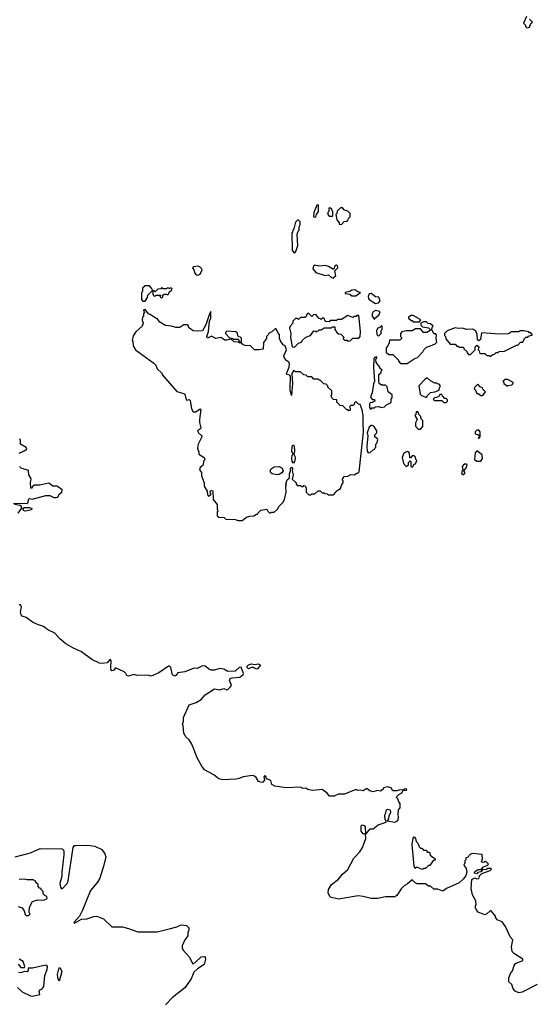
# Model space of a CAD drawing. Extents: x 1985742 to 2252716, y 78271 to 266492.
# Tile 118 of 250: x 2054401 to 2059428, y 182095 to 191708. Entities that reach past the tile are written whole.
import ezdxf

# ---------------------------------------------------------------- set-up
doc = ezdxf.new("R2010")
doc.units = 0

msp = doc.modelspace()

# ---------------------------------------------------------------- linework, layer by layer
at = {"layer": '0CON10XD'}
for points in [[(2059351.7, 191738.3), (2059323.3, 191675), (2059340, 191655), (2059342.5, 191642.5), (2059355, 191630), (2059380, 191635), (2059395, 191670), (2059410, 191685), (2059380, 191715)], [(2057295, 189780), (2057300, 189805), (2057320, 189835), (2057320, 189895), (2057315, 189900), (2057301.7, 189898.3), (2057272.5, 189825), (2057270, 189785), (2057295, 189780)], [(2057455, 189790), (2057460, 189795), (2057460, 189835), (2057451.7, 189841.7), (2057448.3, 189858.3), (2057438.3, 189868.3), (2057425, 189870), (2057420, 189865), (2057420, 189835), (2057410, 189825), (2057410, 189805), (2057425, 189790), (2057455, 189790)], [(2057545, 189710), (2057571.7, 189738.3), (2057598.3, 189741.7), (2057610, 189755), (2057611.7, 189768.3), (2057630, 189785), (2057630, 189815), (2057605, 189840), (2057575, 189850), (2057555, 189870), (2057535, 189870), (2057521.7, 189858.3), (2057501.7, 189838.3), (2057500, 189815), (2057490, 189805), (2057500, 189755), (2057520, 189725), (2057521.7, 189711.7), (2057545, 189710)], [(2057085, 189430), (2057097.5, 189445), (2057117.5, 189505), (2057112.5, 189615), (2057120, 189645), (2057130, 189655), (2057130, 189685), (2057140, 189705), (2057140, 189735), (2057125, 189750), (2057115, 189750), (2057095, 189730), (2057080, 189665), (2057070, 189655), (2057067, 189633), (2057060, 189625), (2057062.5, 189455), (2057085, 189430)], [(2056145, 189212.5), (2056162.5, 189225), (2056182.5, 189265), (2056180, 189275), (2056165, 189292.5), (2056145, 189301.2), (2056100, 189295), (2056090, 189285), (2056102.5, 189265), (2056110, 189235), (2056125, 189217.5), (2056145, 189212.5)], [(2057465, 189180), (2057471.7, 189198.3), (2057490, 189205), (2057480, 189255), (2057508.8, 189285), (2057505, 189306.2), (2057495, 189311.2), (2057482.5, 189307.5), (2057465, 189270), (2057418, 189298), (2057385, 189310), (2057325, 189301.2), (2057285, 189313.3), (2057270, 189305), (2057262.5, 189275), (2057295, 189240), (2057385, 189210), (2057417, 189217), (2057445, 189190), (2057458.3, 189188.3), (2057465, 189180)], [(2055625, 188960), (2055650, 188995), (2055651.7, 189018.3), (2055695, 189060), (2055700, 189060), (2055700, 189025), (2055711.7, 189011.7), (2055725, 189010), (2055735, 189020), (2055780, 189020), (2055770, 189005), (2055785, 188990), (2055798.3, 189001.7), (2055800, 189020), (2055811.7, 189028.3), (2055835, 189030), (2055848.3, 189021.7), (2055858.3, 189031.7), (2055861.7, 189048.3), (2055888.3, 189071.7), (2055890, 189085), (2055875, 189090), (2055865, 189080), (2055858.3, 189088.3), (2055845, 189090), (2055835, 189080), (2055800, 189080), (2055798.3, 189088.3), (2055785, 189090), (2055780, 189080), (2055751.7, 189078.3), (2055725, 189050), (2055715, 189060), (2055700, 189060), (2055688.3, 189088.3), (2055668.3, 189108.3), (2055625, 189110), (2055601.7, 189088.3), (2055600, 189055), (2055590, 189045), (2055590, 188975), (2055605, 188960), (2055625, 188960)], [(2057645, 189011.2), (2057685, 189012.5), (2057730, 189045), (2057705, 189050), (2057675, 189070), (2057645, 189067.5), (2057627, 189053), (2057580, 189045), (2057580, 189035), (2057625, 189027.5), (2057645, 189011.2)], [(2057875, 188938.8), (2057905, 188944.2), (2057922.5, 188965), (2057908.6, 188998.6), (2057875, 189003.8), (2057835, 189034.2), (2057815, 189033.3), (2057804.3, 189005), (2057807.1, 188985), (2057815, 188975.8), (2057875, 188938.8)], [(2056535, 186817.5), (2056575, 186820), (2056615, 186850), (2056648.3, 186861.7), (2056687, 186863), (2056715, 186880), (2056725, 186880), (2056730, 186895), (2056755, 186920), (2056815, 186930), (2056825, 186910), (2056845, 186890), (2056865, 186900), (2056885, 186900), (2056919.3, 186930.7), (2056935, 186960), (2056972.5, 186995), (2056986, 187025), (2057003.8, 187095), (2057000, 187155), (2057006.7, 187165), (2057000, 187175), (2057014.4, 187215.6), (2057036.7, 187235), (2057034.6, 187275.4), (2057046.7, 187305), (2057045, 187330), (2057055, 187338.8), (2057066.1, 187326.1), (2057063.3, 187305), (2057072.5, 187265), (2057063, 187223), (2057100, 187185), (2057100, 187175), (2057111.7, 187161.7), (2057145, 187160), (2057155, 187150), (2057168.3, 187151.7), (2057175, 187160), (2057188.3, 187158.3), (2057200, 187135), (2057200, 187095), (2057225, 187070), (2057245, 187070), (2057255, 187080), (2057285, 187080), (2057315, 187110), (2057335, 187110), (2057355, 187090), (2057375, 187090), (2057381.7, 187081.7), (2057405, 187080), (2057415, 187070), (2057465, 187070), (2057490, 187095), (2057493.6, 187106.4), (2057535, 187130), (2057548.3, 187171.7), (2057560, 187185), (2057560, 187205), (2057550, 187215), (2057571.7, 187248.3), (2057605, 187250), (2057635, 187267.5), (2057667, 187263), (2057695, 187280), (2057705, 187280), (2057717.3, 187292.7), (2057757.9, 187682.1), (2057754.4, 187775), (2057754.2, 187845), (2057745, 187900), (2057725, 187950), (2057710, 187955), (2057685, 187980), (2057671.7, 187968.3), (2057668.3, 187951.7), (2057658.3, 187941.7), (2057635, 187940), (2057621.7, 187928.3), (2057630, 187915), (2057628.3, 187891.7), (2057615, 187890), (2057608.3, 187898.3), (2057595, 187900), (2057558.3, 187938.3), (2057531.7, 187941.7), (2057500, 187975), (2057498.3, 187998.3), (2057465, 188000), (2057450, 188015), (2057442.5, 188035), (2057450, 188045), (2057450, 188085), (2057411.7, 188121.7), (2057410, 188135), (2057395, 188150), (2057371.7, 188151.7), (2057335, 188190), (2057325, 188190), (2057315, 188200), (2057275, 188200), (2057255, 188220), (2057215, 188220), (2057198.3, 188238.3), (2057175, 188240), (2057145, 188270), (2057095, 188270), (2057085, 188280), (2057075, 188280), (2057060, 188255), (2057065.8, 188155.8), (2057055, 188040), (2057041.5, 188095), (2057047.5, 188227.5), (2057038.6, 188238.6), (2057010, 188245), (2057006, 188255), (2057034.1, 188315.9), (2057037.7, 188347.7), (2057030, 188365), (2057008.6, 188378.6), (2056987.5, 188405), (2056980, 188425), (2057008, 188485), (2056993, 188523), (2056973.6, 188533.6), (2056950, 188565), (2056940, 188595), (2056940, 188635), (2056922.5, 188655), (2056905, 188690), (2056895, 188690), (2056865, 188660), (2056830, 188645), (2056828.3, 188631.7), (2056810, 188615), (2056810, 188595), (2056783, 188557), (2056778.3, 188491.7), (2056736.1, 188483.9), (2056693.6, 188483.6), (2056655, 188522.5), (2056605, 188526), (2056582.5, 188535), (2056568.3, 188548.3), (2056568.3, 188598.3), (2056558.3, 188608.3), (2056541.7, 188611.7), (2056532.5, 188622.5), (2056528.3, 188648.3), (2056511.7, 188661.7), (2056425, 188667.5), (2056410, 188655), (2056410, 188645), (2056455, 188600), (2056475, 188600), (2056485, 188590), (2056538.3, 188588.3), (2056541.7, 188571.7), (2056560, 188555), (2056555, 188550), (2056535, 188560), (2056495, 188562.5), (2056465, 188590), (2056425, 188578), (2056405, 188580.6), (2056366.1, 188606.1), (2056315.7, 188595.7), (2056275, 188618.8), (2056235, 188600), (2056230, 188615), (2056244.3, 188665), (2056255.6, 188764.4), (2056267.1, 188795), (2056268.3, 188858.3), (2056255, 188837.5), (2056220, 188730), (2056185, 188672), (2056135, 188666.7), (2056095, 188670), (2056060, 188695), (2056050, 188705), (2056048.3, 188718.3), (2056035, 188730), (2056005, 188727.5), (2055965, 188702.5), (2055926.7, 188703.3), (2055885, 188716.7), (2055825, 188722.5), (2055770, 188755), (2055745, 188790), (2055735, 188790), (2055675, 188830), (2055661.7, 188831.7), (2055625, 188880), (2055610, 188875), (2055620, 188845), (2055611.7, 188838.3), (2055610, 188815), (2055600, 188805), (2055597.5, 188775), (2055607.5, 188745), (2055597.5, 188715), (2055535, 188660), (2055508.3, 188621.7), (2055500, 188575), (2055507.5, 188565), (2055510, 188525), (2055532.5, 188485), (2055712.5, 188355), (2055730, 188335), (2055745, 188300), (2055785, 188260), (2055800.7, 188230.7), (2055935, 188077.5), (2056005, 188060), (2056015, 188052.5), (2056027.5, 187997.5), (2056035, 187992.5), (2056055, 188000), (2056065, 187990), (2056077.5, 187907.5), (2056095, 187880), (2056121.7, 187878.3), (2056165, 187910), (2056171.7, 187901.7), (2056156, 187805), (2056156.2, 187775), (2056170, 187725), (2056166.7, 187715), (2056138.8, 187695), (2056146, 187675), (2056180, 187645), (2056180, 187635), (2056142.5, 187565), (2056137.5, 187525), (2056150, 187485), (2056150, 187465), (2056202.5, 187435), (2056210, 187415), (2056200, 187405), (2056190, 187355), (2056163.3, 187335), (2056156.2, 187315), (2056177, 187287), (2056177.5, 187255), (2056202.5, 187185), (2056203, 187153), (2056232.5, 187105), (2056235, 187070), (2056245, 187057.5), (2056251.7, 187058.3), (2056270, 187075), (2056263, 187083), (2056262.5, 187105), (2056275, 187112.5), (2056287, 187107), (2056290, 187025), (2056330, 186975), (2056330, 186925), (2056340, 186915), (2056330, 186905), (2056330, 186865), (2056345, 186850), (2056397, 186847), (2056415, 186832.5), (2056505, 186827.5), (2056535, 186817.5)], [(2057085, 188510), (2057125, 188550), (2057155, 188560), (2057160, 188575), (2057195, 188610), (2057240, 188625), (2057275, 188670), (2057288.3, 188668.3), (2057295, 188660), (2057301.7, 188668.3), (2057315, 188670), (2057325, 188680), (2057345, 188680), (2057375, 188700), (2057445, 188700), (2057455, 188710), (2057478.3, 188708.3), (2057480, 188685), (2057501.7, 188651.7), (2057515, 188640), (2057538.3, 188638.3), (2057568.3, 188608.3), (2057561.7, 188591.7), (2057575, 188580), (2057598.3, 188578.3), (2057605, 188570), (2057628.3, 188571.7), (2057655, 188600), (2057715, 188600), (2057726.2, 188615), (2057730.8, 188665), (2057715, 188820), (2057695, 188820), (2057688.3, 188811.7), (2057665, 188810), (2057655, 188800), (2057605, 188820), (2057545, 188780), (2057505, 188780), (2057495, 188770), (2057435, 188770), (2057425, 188760), (2057391.7, 188761.7), (2057381.7, 188771.7), (2057378.3, 188788.3), (2057365, 188800), (2057345, 188780), (2057338.3, 188788.3), (2057325, 188790), (2057295, 188830), (2057271.7, 188828.3), (2057255, 188810), (2057225, 188840), (2057211.7, 188838.3), (2057201.7, 188828.3), (2057198.3, 188811.7), (2057185, 188800), (2057145, 188800), (2057125, 188780), (2057115, 188790), (2057095, 188790), (2057070, 188765), (2057070, 188745), (2057044, 188716), (2057036.7, 188695), (2057048.8, 188645), (2057046.7, 188605), (2057063.6, 188513.6), (2057085, 188510)], [(2057865, 188780), (2057870, 188795), (2057910, 188825), (2057920, 188845), (2057918.3, 188858.3), (2057875, 188867.5), (2057853.3, 188855), (2057843.3, 188835), (2057843.3, 188815), (2057865, 188780)], [(2058305, 188760), (2058318.3, 188778.3), (2058245, 188820), (2058225, 188820), (2058200, 188805), (2058200, 188795), (2058225, 188770), (2058235, 188770), (2058245, 188760), (2058305, 188760)], [(2057905, 188620), (2057930, 188645), (2057930, 188675), (2057940, 188685), (2057940, 188715), (2057935, 188720), (2057918.3, 188701.7), (2057900, 188695), (2057887.5, 188675), (2057890, 188635), (2057905, 188620)], [(2058121.7, 188351.7), (2058185, 188352.5), (2058255, 188397.5), (2058285, 188410), (2058340, 188465), (2058347.5, 188485), (2058375, 188512.5), (2058415, 188522.5), (2058460, 188545), (2058475, 188560), (2058467.5, 188595), (2058471.7, 188631.7), (2058465, 188640), (2058445, 188640), (2058428.3, 188678.3), (2058421.7, 188681.7), (2058431.7, 188708.3), (2058440, 188715), (2058415, 188740), (2058391.7, 188741.7), (2058375, 188760), (2058345, 188760), (2058320, 188745), (2058320, 188725), (2058335, 188710), (2058395, 188700), (2058408.3, 188688.3), (2058410, 188675), (2058377.3, 188652.7), (2058345.8, 188655.8), (2058315, 188690), (2058268.3, 188691.7), (2058235, 188670), (2058175, 188670), (2058135, 188660), (2058120, 188645), (2058120, 188615), (2058130, 188605), (2058130, 188595), (2058115, 188580), (2058011.7, 188578.3), (2058010, 188555), (2057997, 188523), (2057980, 188505), (2057981.7, 188461.7), (2058005, 188440), (2058045, 188440), (2058100, 188385), (2058100, 188375), (2058121.7, 188351.7)], [(2058995, 188420), (2059021.7, 188438.3), (2059038.3, 188441.7), (2059055, 188460), (2059075, 188460), (2059085, 188470), (2059137, 188473), (2059255, 188530), (2059265, 188530), (2059291.7, 188558.3), (2059315, 188560), (2059330, 188595), (2059345, 188610), (2059365, 188610), (2059371.7, 188618.3), (2059408.3, 188631.7), (2059395, 188650), (2059381.7, 188651.7), (2059375, 188660), (2059325, 188670), (2059285, 188670), (2059275, 188660), (2059205, 188660), (2059175, 188640), (2059085, 188637.5), (2058915, 188650), (2058907, 188633), (2058903, 188587), (2058885, 188573.3), (2058872.5, 188582.5), (2058870, 188635), (2058856.1, 188666.1), (2058826.4, 188686.4), (2058765, 188682.5), (2058725, 188697.5), (2058685, 188692.5), (2058655, 188700), (2058575, 188670), (2058550, 188645), (2058550, 188625), (2058560, 188615), (2058561.7, 188591.7), (2058605, 188540), (2058655, 188540), (2058671.7, 188521.7), (2058685, 188520), (2058695, 188510), (2058735, 188510), (2058740, 188495), (2058770, 188465), (2058770, 188455), (2058785, 188440), (2058805, 188440), (2058850, 188485), (2058848.8, 188515), (2058865, 188530), (2058884, 188515), (2058877.5, 188485), (2058887.5, 188475), (2058895, 188450), (2058945, 188450), (2058965, 188430), (2058985, 188430), (2058995, 188420)], [(2057835, 187910), (2057841.7, 187918.3), (2057865, 187920), (2057875, 187930), (2057905, 187932.5), (2057935, 187922.5), (2057965, 187930), (2057983, 187947), (2058028.3, 187971.7), (2058030, 188005), (2058040, 188015), (2058040, 188045), (2058000, 188075), (2057990, 188125), (2057975, 188140), (2057935, 188140), (2057913.3, 188155), (2057907.5, 188175), (2057910, 188245), (2057930, 188265), (2057931.7, 188278.3), (2057940, 188285), (2057920, 188305), (2057920, 188315), (2057883, 188363), (2057880, 188395), (2057890, 188405), (2057885, 188420), (2057878.3, 188411.7), (2057865, 188410), (2057860, 188395), (2057856.7, 188315), (2057867.5, 188175), (2057857, 188153), (2057844, 188065), (2057827.5, 188025), (2057845, 188000), (2057865, 188000), (2057870, 187985), (2057845, 187970), (2057825, 187967.5), (2057817.5, 187955), (2057817.5, 187925), (2057825, 187910), (2057835, 187910)], [(2058375, 188020), (2058380, 188035), (2058413, 188067), (2058456.4, 188073.6), (2058498.3, 188091.7), (2058500, 188115), (2058510, 188135), (2058498.3, 188148.3), (2058481.7, 188151.7), (2058475, 188160), (2058455, 188160), (2058413, 188183), (2058385, 188210), (2058375, 188210), (2058361.7, 188198.3), (2058300, 188135), (2058313, 188053), (2058325, 188040), (2058375, 188020)], [(2058925, 188040), (2058950, 188075), (2058925, 188100), (2058920, 188115), (2058900, 188125), (2058875, 188150), (2058841.7, 188118.3), (2058840, 188105), (2058848.3, 188098.3), (2058865, 188060), (2058878.3, 188058.3), (2058905, 188040), (2058925, 188040)], [(2059165, 188130), (2059173, 188137), (2059207, 188143), (2059220, 188155), (2059220, 188165), (2059170, 188195), (2059143.6, 188196.4), (2059120, 188175), (2059128.3, 188168.3), (2059130, 188155), (2059165, 188130)], [(2058565, 187970), (2058580, 187985), (2058578.3, 187998.3), (2058565, 188010), (2058555, 188010), (2058530, 188035), (2058525, 188050), (2058505, 188050), (2058495, 188030), (2058471.7, 188018.3), (2058453, 188017), (2058440, 188005), (2058455, 187990), (2058525, 187990), (2058545, 187970), (2058565, 187970)], [(2058315, 187710), (2058340, 187735), (2058340, 187795), (2058321.7, 187811.7), (2058320, 187835), (2058300, 187855), (2058295, 187870), (2058288.3, 187878.3), (2058275, 187880), (2058270, 187855), (2058260, 187845), (2058282.5, 187805), (2058268.3, 187771.7), (2058268.3, 187738.3), (2058291.7, 187711.7), (2058315, 187710)], [(2057805, 187480), (2057825, 187482.5), (2057855, 187510), (2057870, 187515), (2057870, 187525), (2057880, 187535), (2057880, 187565), (2057890, 187575), (2057900, 187605), (2057896.4, 187616.4), (2057870, 187635), (2057870, 187655), (2057890, 187675), (2057890, 187695), (2057859.3, 187739.3), (2057845, 187747.5), (2057835, 187747.5), (2057815, 187728.8), (2057794.3, 187675), (2057802.9, 187645), (2057792.3, 187542.3), (2057794.5, 187495), (2057805, 187480)], [(2058885, 187620), (2058900, 187635), (2058900, 187685), (2058885, 187700), (2058865, 187700), (2058850, 187685), (2058850, 187665), (2058875, 187660), (2058888.3, 187648.3), (2058890, 187630), (2058880, 187625), (2058885, 187620)], [(2054395, 187477.5), (2054445, 187497.5), (2054470, 187515), (2054465, 187530), (2054407.5, 187565), (2054410, 187605), (2054400, 187615)], [(2057075, 187380), (2057063.6, 187393.6), (2057059.1, 187425), (2057063.4, 187456.6), (2057072.5, 187465), (2057060, 187495), (2057061.9, 187535), (2057065, 187550), (2057075, 187556), (2057082, 187545), (2057085.8, 187495), (2057077.5, 187465), (2057088.3, 187448.3), (2057090.6, 187425), (2057085.8, 187394.2), (2057075, 187380)], [(2058235, 187340), (2058248.3, 187351.7), (2058251.7, 187368.3), (2058268.3, 187371.7), (2058280, 187405), (2058270, 187415), (2058268.3, 187438.3), (2058255, 187450), (2058235, 187450), (2058218.3, 187431.7), (2058211.7, 187431.7), (2058207, 187477), (2058200, 187490), (2058185, 187492.5), (2058153.3, 187475), (2058137.5, 187435), (2058149.2, 187375), (2058175, 187346.7), (2058198.3, 187361.7), (2058200, 187385), (2058215, 187400), (2058220, 187395), (2058220, 187345), (2058235, 187340)], [(2058867.3, 187397.3), (2058905, 187399.2), (2058921.9, 187425), (2058919.3, 187459.3), (2058865, 187500), (2058850.7, 187479.3), (2058842.5, 187415), (2058867.3, 187397.3)], [(2058735, 187263.8), (2058752.5, 187285), (2058740, 187305), (2058766.7, 187335), (2058770, 187365), (2058765, 187370), (2058741.7, 187368.3), (2058723, 187347), (2058730, 187315), (2058723, 187307), (2058717.5, 187275), (2058735, 187263.8)], [(2054340, 186985), (2054405, 186989.2), (2054475, 186983.8), (2054484.1, 186995.9), (2054487.5, 187025), (2054495, 187032.5), (2054521.7, 187028.3), (2054655, 187063.8), (2054695, 187063.8), (2054735, 187043.3), (2054756.4, 187043.6), (2054772.5, 187047.5), (2054787.5, 187075), (2054812.5, 187095), (2054817, 187117), (2054780, 187145), (2054765, 187152.5), (2054723, 187153), (2054685, 187182.5), (2054596.1, 187163.9), (2054545, 187162.5), (2054530, 187155), (2054515, 187132.5), (2054510, 187135), (2054506.7, 187185), (2054512.5, 187225), (2054490, 187265), (2054488.3, 187308.3), (2054415, 187330), (2054400, 187345)], [(2056915, 187264), (2056867.5, 187275), (2056852.5, 187285), (2056847.5, 187305), (2056857, 187323), (2056885, 187342.5), (2056935, 187347.5), (2056965, 187330), (2056973.3, 187305), (2056960, 187285), (2056935, 187268.8), (2056915, 187264)], [(2054385, 186890), (2054420, 186935), (2054418, 186955), (2054405.8, 186965.8), (2054350, 186975)], [(2054455, 186911.1), (2054437.3, 186917.3), (2054432.5, 186935), (2054444.3, 186945.7), (2054495.6, 186945.6), (2054520, 186935), (2054515, 186921.4), (2054475, 186914.5), (2054455, 186911.1)], [(2057665, 183522.5), (2057723.3, 183585), (2057750, 183625), (2057783.3, 183715), (2057780, 183760), (2057755, 183758.8), (2057734.6, 183784.6), (2057735, 183837.5), (2057745, 183846.7), (2057765, 183840), (2057775, 183827.5), (2057780, 183760), (2057785, 183760), (2057825, 183810), (2057855, 183807.5), (2057903.3, 183846.7), (2057980, 183875), (2057980, 183885), (2057970, 183895), (2057966.2, 183945), (2057977.5, 183965), (2057982.5, 183995), (2057995, 184000), (2058020, 183995), (2058021.2, 183965), (2058006.2, 183935), (2058002.5, 183905), (2057990, 183885), (2058065, 183873.3), (2058090, 183885), (2058097.5, 183895), (2058102.5, 183925), (2058097.5, 183945), (2058100, 183995), (2058117, 184013), (2058117.5, 184055), (2058103, 184073), (2058095, 184100), (2058082.5, 184115), (2058083.3, 184125), (2058103.3, 184145), (2058135, 184158.6), (2058147, 184183), (2058177.5, 184185), (2058182.5, 184195), (2058165, 184198), (2058145, 184186.7), (2058115, 184188.1), (2058085, 184178.8), (2058045, 184180), (2058028.3, 184208.3), (2057995, 184220), (2057955, 184210), (2057950, 184195), (2057925, 184177.5), (2057895, 184182.5), (2057855, 184168.8), (2057820.5, 184180.5), (2057795, 184197.5), (2057785, 184197.5), (2057755, 184180), (2057725, 184187.5), (2057705, 184182.5), (2057685, 184192.5), (2057573.9, 184146.1), (2057515, 184146.7), (2057472, 184128), (2057426.4, 184126.4), (2057402.5, 184155), (2057355, 184192.5), (2057265, 184182.5), (2057215, 184193.3), (2057195.7, 184205.7), (2057165, 184203.8), (2057143.6, 184213.6), (2057005, 184208.8), (2056893.6, 184223.6), (2056865, 184240), (2056855, 184280), (2056810, 184295), (2056805, 184320), (2056795, 184327.5), (2056786.7, 184315), (2056792.5, 184285), (2056776.7, 184265), (2056765, 184260), (2056735, 184271.2), (2056709.7, 184309.7), (2056695, 184323.3), (2056675, 184330), (2056585, 184316.7), (2056545, 184298.8), (2056515, 184293.8), (2056385, 184287.5), (2056345.7, 184295.7), (2056296.7, 184335), (2056205, 184384), (2056179.1, 184419.1), (2056136.1, 184496.1), (2056083.3, 184635), (2056055, 184677.5), (2056025, 184707.5), (2056005, 184742.5), (2055996.4, 184816.4), (2055992.2, 184835), (2055999.4, 184855), (2055999.5, 184895), (2056055, 185017.5), (2056125, 185041.2), (2056175, 185070), (2056213.2, 185116.8), (2056305, 185175.5), (2056355, 185167.1), (2056395, 185177.5), (2056425, 185166.2), (2056435, 185170), (2056461.2, 185195), (2056468.3, 185211.7), (2056448.6, 185255), (2056457.5, 185275), (2056475, 185283.3), (2056550.5, 185289.5), (2056583.3, 185315), (2056587.5, 185325), (2056565, 185386.2), (2056545, 185383.8), (2056505, 185347.1), (2056435, 185345.5), (2056395, 185367.5), (2056357, 185373), (2056305, 185358), (2056275, 185356.7), (2056255, 185363.8), (2056212.5, 185395), (2056185, 185400), (2056135, 185373.8), (2056105, 185377.5), (2056015, 185340), (2055945, 185330), (2055927.5, 185305), (2055915, 185300), (2055895, 185313.3), (2055877.5, 185385), (2055865, 185397.5), (2055855, 185397.5), (2055758.3, 185331.7), (2055685, 185298.8), (2055655, 185308.8), (2055547, 185307), (2055515, 185316.7), (2055465, 185297.5), (2055447.5, 185305), (2055436.4, 185326.4), (2055420.7, 185340.7), (2055335, 185380), (2055315.8, 185354.2), (2055300, 185350), (2055294.4, 185354.4), (2055291.1, 185385), (2055295, 185450), (2055285.7, 185465.7), (2055255, 185430), (2055205, 185422.5), (2055180, 185425), (2055105, 185462.5), (2055005, 185536.7), (2054920, 185575), (2054850, 185615), (2054793.6, 185663.6), (2054745, 185720), (2054675, 185752.5), (2054633.6, 185783.6), (2054575, 185802.5), (2054525, 185827.5), (2054465, 185872.5), (2054425, 185883.3), (2054415, 185896.7), (2054407.5, 185925), (2054417.1, 185975), (2054407.5, 185995), (2054395, 185996.2)], [(2056715, 185367.5), (2056685, 185383.3), (2056665, 185383.3), (2056635, 185370), (2056623, 185383), (2056623, 185397), (2056635, 185410), (2056665, 185420), (2056695, 185413.3), (2056735, 185419.2), (2056753.3, 185405), (2056725, 185370), (2056715, 185367.5)], [(2058335, 183410), (2058285, 183430), (2058275, 183430), (2058265, 183420), (2058253, 183443), (2058234.2, 183655), (2058243.9, 183716.1), (2058255, 183730), (2058267.5, 183715), (2058272.5, 183685), (2058288.3, 183668.3), (2058301.7, 183631.7), (2058315, 183620), (2058328.3, 183618.3), (2058345, 183600), (2058375, 183600), (2058381.7, 183581.7), (2058405, 183580), (2058411.7, 183551.7), (2058460, 183515), (2058458.3, 183501.7), (2058445, 183500), (2058431.7, 183488.3), (2058408.3, 183451.7), (2058395, 183450), (2058365, 183420), (2058345, 183420), (2058335, 183410)], [(2054356.4, 183536.4), (2054507.3, 183572.7), (2054600, 183615), (2054815, 183612.4), (2054826.9, 183606.9), (2054831.9, 183595), (2054831.1, 183555), (2054812.3, 183385), (2054812.9, 183345), (2054793.1, 183275), (2054799.2, 183239.2), (2054805, 183227.5), (2054816.2, 183223.8), (2054865, 183276), (2054875, 183300), (2054923.3, 183625), (2054935, 183644.2), (2054945, 183647.1), (2055065, 183647.9), (2055135, 183637.9), (2055202, 183605), (2055233.8, 183565), (2055241.2, 183535), (2055224, 183455), (2055185, 183327.5), (2055162.3, 183287.7), (2055093.8, 183205), (2055013.3, 183015), (2054983.6, 182956.4), (2054930, 182895), (2054935, 182887.5), (2055003.6, 182926.4), (2055055, 182930), (2055125, 182953.8), (2055153.9, 182956.1), (2055218.8, 182928.8), (2055302.3, 182852.3), (2055405, 182850), (2055465, 182836), (2055555, 182804), (2055745, 182803.8), (2055875, 182836.2), (2055935, 182852.5), (2055978.3, 182871.7), (2056030, 182865), (2056051.7, 182841.7), (2056051.7, 182818.3), (2056042.5, 182795), (2056042.5, 182765), (2056013.9, 182726.1), (2055987.5, 182665), (2055987, 182647), (2055996.7, 182625), (2056055, 182557.5), (2056091.7, 182491.7), (2056115, 182504), (2056175, 182558), (2056205, 182562.5), (2056213.6, 182553.6), (2056216.1, 182536.1), (2056201.4, 182485), (2056138.6, 182441.4), (2056102.4, 182407.6), (2056074.6, 182345), (2056015, 182255.5), (2055895, 182161.8), (2055825, 182091.1)], [(2059455, 182290), (2059310, 182215), (2059275, 182207.5), (2059240, 182225), (2059222.5, 182245), (2059207, 182287), (2059180, 182315), (2059180, 182355), (2059193.8, 182395), (2059215, 182422.5), (2059231.2, 182475), (2059243.8, 182495), (2059315.5, 182524.5), (2059315.8, 182535), (2059235, 182586.7), (2059211.7, 182611.7), (2059203.3, 182655), (2059217.5, 182725), (2059192.5, 182755), (2059147.5, 182855), (2059115, 182900), (2059065, 182920), (2059047.5, 182945), (2059047, 182957), (2059007, 183007), (2058995, 183007.5), (2058965, 182977.5), (2058945, 182967.5), (2058880, 182995), (2058865, 183010), (2058852.5, 183035), (2058853, 183057), (2058860, 183065), (2058857, 183107), (2058823, 183163), (2058810, 183225), (2058817.5, 183315), (2058845, 183330), (2058865, 183321.2), (2058885.7, 183324.3), (2058892.5, 183335), (2058890, 183345), (2058915, 183372.5), (2058995, 183402.5), (2059010, 183415), (2059005, 183420), (2058975, 183420), (2058953, 183407), (2058925, 183410), (2058905, 183387.5), (2058876.4, 183383.6), (2058865, 183370), (2058842.5, 183375), (2058842.5, 183385), (2058852.5, 183395), (2058875, 183412.5), (2058908.3, 183411.7), (2058931.7, 183438.3), (2058965, 183450), (2058980, 183465), (2058955, 183490), (2058945, 183490), (2058935, 183480), (2058912.5, 183482.5), (2058922.5, 183515), (2058918.3, 183558.3), (2058825, 183567.5), (2058805, 183560), (2058775, 183530), (2058760, 183525), (2058760, 183505), (2058750, 183495), (2058750, 183475), (2058740, 183455), (2058761.7, 183421.7), (2058767.5, 183385), (2058757, 183353), (2058735, 183320), (2058695, 183282.5), (2058570, 183225), (2058535, 183200), (2058485, 183220), (2058445, 183220), (2058415, 183250), (2058395, 183250), (2058365, 183270), (2058283, 183273), (2058265, 183280), (2058235, 183310), (2058185, 183267.5), (2058155, 183252.5), (2058127, 183223), (2058085, 183157.5), (2058066.4, 183143.6), (2057975, 183143.8), (2057895, 183128.8), (2057835, 183128.8), (2057755, 183148.8), (2057706.4, 183153.6), (2057515, 183123.3), (2057435, 183140), (2057412.5, 183185), (2057417.5, 183215), (2057447.5, 183265), (2057515, 183317.5), (2057552.5, 183365), (2057605, 183412.5), (2057665, 183522.5)], [(2054385, 183050), (2054426.4, 183036.4), (2054445, 183007.5), (2054455, 182972.5), (2054465, 182963.3), (2054485, 182962), (2054502.5, 182975), (2054493.8, 182995), (2054497.5, 183045), (2054525, 183100), (2054575, 183116.7), (2054635, 183112.9), (2054670.7, 183129.3), (2054666.4, 183146.4), (2054645, 183157.5), (2054630, 183175), (2054630, 183195), (2054610, 183215), (2054610, 183225), (2054595, 183230), (2054580, 183245), (2054580, 183265), (2054560, 183285), (2054558.3, 183298.3), (2054545, 183300), (2054535, 183310), (2054471.7, 183311.7), (2054445, 183316.7), (2054397, 183313)], [(2054378.3, 182258.3), (2054425, 182218), (2054505, 182178.8), (2054525, 182173.3), (2054598.3, 182191.7), (2054590.7, 182219.3), (2054597.5, 182235), (2054616.2, 182243.8), (2054635, 182267.5), (2054646.2, 182375), (2054669.2, 182435), (2054673.3, 182465), (2054667.5, 182475), (2054655, 182476), (2054525, 182447.5), (2054483, 182447), (2054482.5, 182425), (2054475, 182413.8), (2054445, 182416.7), (2054415, 182402.2), (2054390, 182405)], [(2054385, 182486.7), (2054412.5, 182455), (2054447, 182453), (2054452.5, 182465), (2054435, 182512.5), (2054395, 182536.7)], [(2054785, 182320), (2054775, 182340), (2054771.1, 182385), (2054785, 182452.5), (2054795, 182450), (2054812.5, 182415), (2054785, 182320)]]:
    msp.add_lwpolyline(points, dxfattribs=at)

doc.saveas('drawing.dxf')
